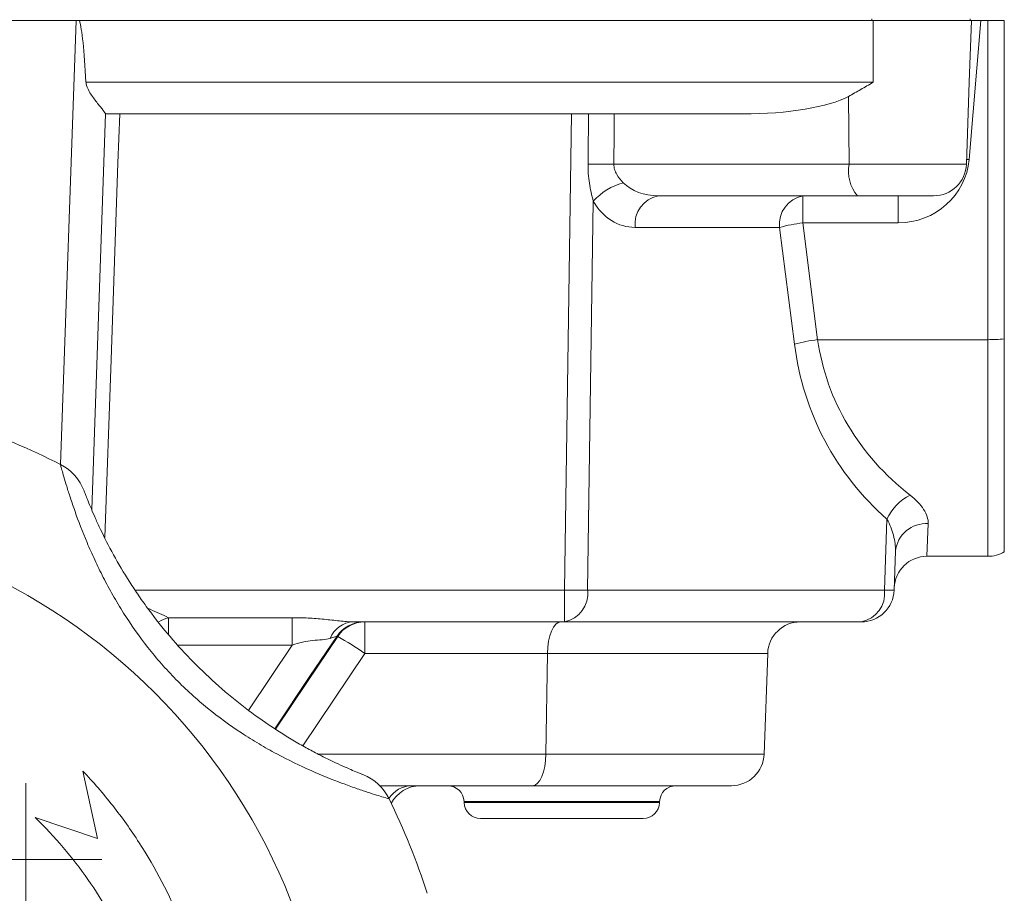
# Model space of a CAD drawing. Header units: millimetres. Extents: x 150 to 972, y 37 to 799.
# Tile 28 of 29: x 912 to 972, y 641 to 694. Entities that reach past the tile are written whole.
import ezdxf

# ---------------------------------------------------------------- set-up
doc = ezdxf.new("R2010")
doc.units = ezdxf.units.MM

# ---------------------------------------------------------------- blocks, each defined once
blk = doc.blocks.new('SW_CENTERMARKSYMBOL_9')
at = {"color": 0, "linetype": 'Continuous', "lineweight": 0}
for p, q in [((0, 2.5), (0, 4.65)), ((0, 0), (0, 2.5)), ((-2.5, 0), (-4.65, 0)), ((0, 0), (-2.5, 0)), ((0, 0), (2.5, 0)), ((0, 0), (0, -2.5)), ((2.5, 0), (4.65, 0)), ((0, -2.5), (0, -4.65))]:
    blk.add_line(p, q, dxfattribs=at)
blk = doc.blocks.new('SW_CENTERMARKSYMBOL_10')
at = {"color": 0, "linetype": 'Continuous', "lineweight": 0}
for p, q in [((0, 5), (0, 20)), ((0, 0), (0, 2.5)), ((-5, 0), (-20, 0)), ((0, 0), (-2.5, 0)), ((0, 0), (2.5, 0)), ((0, 0), (0, -2.5)), ((5, 0), (20, 0)), ((0, -5), (0, -20))]:
    blk.add_line(p, q, dxfattribs=at)

msp = doc.modelspace()

# ---------------------------------------------------------------- linework, layer by layer
at = {"color": 7, "linetype": 'Continuous', "lineweight": 15}
for p, q in [((915.747, 694.164), (873.03, 694.164)), ((915.747, 694.164), (915.951, 694.164)), ((915.951, 694.164), (964.388, 694.164)), ((964.301, 694.264), (964.301, 694.164)), ((964.388, 690.394), (964.388, 694.164)), ((964.388, 694.164), (970.378, 694.164)), ((970.95, 694.164), (970.242, 685.671)), ((970.246, 690.394), (970.378, 694.164)), ((970.301, 694.264), (970.301, 694.164)), ((970.95, 694.164), (970.378, 694.164)), ((970.95, 694.164), (971.388, 694.164)), ((971.388, 674.685), (971.388, 694.164)), ((971.388, 694.164), (972.388, 694.164)), ((972.388, 694.164), (972.388, 674.732)), ((916.356, 690.394), (964.388, 690.394)), ((970.072, 685.394), (970.246, 690.394)), ((962.917, 685.394), (962.88, 689.533)), ((917.549, 688.469), (916.705, 664.314)), ((956.418, 688.464), (917.549, 688.464)), ((945.553, 659.394), (945.974, 688.464)), ((948.565, 685.394), (962.917, 685.394)), ((947.31, 683.137), (946.966, 659.394)), ((963.435, 683.464), (951.276, 683.464)), ((960.093, 681.811), (960.093, 683.464)), ((968.073, 683.464), (963.435, 683.464)), ((965.921, 681.811), (965.921, 683.464)), ((958.68, 681.534), (949.862, 681.534)), ((959.585, 674.408), (958.68, 681.534)), ((960.093, 681.811), (960.998, 674.685)), ((965.921, 681.811), (960.093, 681.811)), ((960.998, 674.685), (971.388, 674.685)), ((971.388, 661.464), (971.388, 674.685)), ((972.388, 674.732), (972.388, 661.732)), ((965.078, 659.394), (965.23, 663.731)), ((967.746, 663.456), (967.667, 661.464)), ((965.747, 661.775), (965.664, 659.394)), ((967.667, 661.464), (971.388, 661.464)), ((945.553, 657.464), (945.553, 659.394)), ((946.966, 659.394), (965.078, 659.394)), ((921.383, 657.717), (928.936, 657.717)), ((945.553, 657.464), (932.672, 657.464)), ((933.37, 657.464), (933.37, 655.534)), ((963.665, 657.464), (945.553, 657.464)), ((931.713, 656.579), (931.655, 656.579)), ((944.509, 655.534), (933.37, 655.534)), ((944.509, 655.534), (944.42, 649.394)), ((957.95, 655.534), (944.509, 655.534)), ((957.95, 655.534), (957.736, 649.394)), ((944.42, 649.394), (957.736, 649.394)), ((916.161, 648.359), (917.056, 644.239)), ((943.592, 647.464), (934.28, 647.464)), ((955.737, 647.464), (943.592, 647.464)), ((939.422, 646.499), (939.424, 646.429)), ((951.352, 646.429), (951.355, 646.499)), ((917.056, 644.239), (913.264, 645.513)), ((950.353, 645.464), (940.424, 645.464))]:
    msp.add_line(p, q, dxfattribs=at)
at = {"color": 8, "linetype": 'Continuous', "lineweight": 15}
for p, q in [((914.8, 667.068), (915.747, 694.164)), ((970.242, 685.671), (970.082, 685.683)), ((962.917, 685.394), (970.072, 685.394)), ((919.396, 659.394), (945.553, 659.394)), ((928.936, 656.041), (921.971, 656.041)), ((926.283, 652.084), (928.936, 656.041)), ((933.37, 655.534), (929.592, 649.9)), ((930.515, 649.394), (944.42, 649.394)), ((951.355, 646.499), (939.422, 646.499)), ((939.424, 646.429), (951.352, 646.429))]:
    msp.add_line(p, q, dxfattribs=at)
at = {"color": 7, "linetype": 'Continuous', "lineweight": 15, "flags": 128}
for points in [[(918.412, 688.464), (918.307, 685.467), (917.888, 673.482), (917.508, 662.612)], [(928.936, 657.717), (928.936, 657.578), (928.936, 657.413), (928.936, 657.223), (928.936, 657.013), (928.936, 656.786), (928.936, 656.546), (928.936, 656.296), (928.936, 656.041)]]:
    msp.add_lwpolyline(points, dxfattribs=at)
at = {"color": 8, "linetype": 'Continuous', "lineweight": 15, "flags": 128}
for points in [[(921.383, 657.717), (921.383, 657.578), (921.383, 657.413), (921.383, 657.223), (921.383, 657.013), (921.383, 656.786), (921.383, 656.728)], [(931.655, 656.579), (930.022, 654.143), (927.874, 650.94)], [(927.914, 650.915), (929.822, 653.76), (931.713, 656.579)]]:
    msp.add_lwpolyline(points, dxfattribs=at)
at = {"color": 7, "linetype": 'Continuous', "lineweight": 15}
msp.add_circle((894.388, 626.964), 37, dxfattribs=at)
for centre, radius, start, end in [((947.634, 637.575), 47.828, 88.88457, 90.77321), ((965.153, 684.959), 2.277, 168.98188, 221.02516), ((968.073, 685.464), 2, 270, 358), ((950.189, 680.519), 3.892, 105.6728, 137.71633), ((951.613, 681.734), 1.762, 101.02808, 186.54647), ((960.43, 681.734), 1.762, 101.02808, 186.54647), ((961.109, 672.9), 8.969, 96.50265, 105.71364), ((962.014, 665.774), 8.969, 96.50265, 105.71364), ((971.415, 684.889), 10.204, 269.85223, 275.47575), ((894.388, 626.964), 45, 63.03507, 70.96493), ((913.433, 664.398), 3, 20.63513, 63.03507), ((968.01, 662.461), 3.057, 116.56377, 155.44422), ((967.616, 661.582), 1.879, 86.04089, 174.09163), ((967.667, 659.464), 2, 90, 178), ((971.388, 663.464), 2, 270, 300), ((946.26, 702.336), 42.948, 269.05719, 270.94281), ((945.216, 659.193), 1.762, 281.02808, 6.54647), ((963.328, 659.193), 1.762, 281.02808, 6.54647), ((963.665, 659.464), 2, 270, 358), ((965.371, 665.375), 5.988, 267.19806, 272.80194), ((932.749, 655.85), 1.616, 92.75889, 158.11115), ((933.313, 655.469), 1.995, 90.01713, 146.19077), ((933.37, 655.469), 1.995, 90.01713, 146.19063), ((959.949, 655.464), 2, 90, 178), ((922.465, 640.078), 18.915, 54.79299, 60.73046), ((955.737, 649.464), 2, 270, 358), ((932.149, 645.352), 3, 25.96493, 68.36487), ((936.758, 645.464), 2, 90, 152.62015), ((938.423, 646.464), 1, 2, 90), ((952.354, 646.464), 1, 90, 178), ((894.388, 626.964), 45, 18.03507, 25.96493), ((940.424, 646.464), 1, 182, 270), ((950.353, 646.464), 1, 270, 358)]:
    msp.add_arc(centre, radius, start, end, dxfattribs=at)
at = {"color": 8, "linetype": 'Continuous', "lineweight": 15}
for centre, radius, start, end in [((921.958, 655.573), 2.22, 104.9969, 121.47009), ((936.259, 645.801), 1.663, 91.2889, 148.38571)]:
    msp.add_arc(centre, radius, start, end, dxfattribs=at)
at = {"color": 7, "linetype": 'Continuous', "lineweight": 15}
for centre, major_axis, ratio, start_param, end_param in [((913.757, 637.191), (2.002, 57.272), 0.034899, 5.905148, 6.182007), ((956.148, 690.464), (7.469, -0.078), 0.267572, 4.751314, 5.837951), ((937.922, 131.884), (11.217, 811.187), 0.002382, 5.463396, 5.468577), ((938.439, 131.954), (10.7, 811.127), 0.004764, 5.463369, 5.468559), ((966.11, 685.811), (3.767, 1.834), 0.943705, 4.236059, 5.771949), ((951.431, 685.464), (2.747, 0.237), 0.72281, 3.665076, 4.593362), ((950.018, 685.534), (0.461, 3.982), 0.81283, 2.307161, 3.235448), ((978.879, 677.464), (17.753, 3.526), 0.879081, 3.093934, 3.79322), ((977.466, 677.534), (13.206, 12.884), 0.951819, 2.518384, 3.21767), ((945.337, 655.464), (0, 2), 0.414214, 0, 1.53589), ((943.592, 649.464), (0, 2), 0.414214, 3.141593, 4.677482)]:
    msp.add_ellipse(centre, major_axis=major_axis, ratio=ratio, start_param=start_param, end_param=end_param, dxfattribs=at)
for points, knots in [([(916.356, 690.394), (916.363, 690.258), (916.404, 690.132), (916.513, 689.892), (916.579, 689.782), (916.716, 689.572), (916.788, 689.471), (916.929, 689.282), (916.999, 689.193), (917.131, 689.024), (917.196, 688.943), (917.312, 688.798), (917.364, 688.732), (917.496, 688.563), (917.55, 688.488), (917.549, 688.469)], [0, 0, 0, 0, 0.125, 0.125, 0.25, 0.25, 0.375, 0.375, 0.5, 0.5, 0.625, 0.625, 0.75, 0.75, 1, 1, 1, 1]), ([(964.388, 690.394), (964.262, 690.321), (964.134, 690.245), (963.881, 690.099), (963.755, 690.026), (963.378, 689.81), (963.128, 689.669), (962.88, 689.533)], [0, 0, 0, 0, 0.25, 0.25, 0.5, 0.5, 1, 1, 1, 1]), ([(947.31, 683.137), (947.211, 683.494), (947.127, 683.865), (947.013, 684.625), (946.984, 685.01), (946.988, 685.399)], [0, 0, 0, 0, 0.5, 0.5, 1, 1, 1, 1]), ([(948.565, 685.394), (948.562, 685.282), (948.579, 685.174), (948.643, 684.962), (948.691, 684.862), (948.856, 684.58), (948.994, 684.416), (949.138, 684.265)], [0, 0, 0, 0, 0.25, 0.25, 0.5, 0.5, 1, 1, 1, 1]), ([(934.846, 646.666), (934.846, 646.666), (934.731, 646.698), (934.392, 646.799), (934.25, 646.842), (933.92, 646.945), (933.73, 647.005), (933.305, 647.143), (933.067, 647.223), (932.555, 647.401), (932.282, 647.499), (931.412, 647.825), (930.763, 648.085), (929.416, 648.682), (928.713, 649.02), (927.635, 649.597), (927.271, 649.802), (926.553, 650.227), (926.197, 650.449), (925.139, 651.144), (924.449, 651.646), (923.444, 652.464), (923.114, 652.748), (922.465, 653.339), (922.148, 653.643), (921.232, 654.576), (920.663, 655.226), (919.6, 656.577), (919.108, 657.278), (918.422, 658.363), (918.203, 658.728), (917.79, 659.454), (917.595, 659.816), (917.226, 660.536), (917.052, 660.894), (916.723, 661.603), (916.567, 661.956), (916.135, 662.979), (915.892, 663.618), (915.582, 664.494), (915.487, 664.773), (915.319, 665.286), (915.244, 665.521), (915.113, 665.948), (915.056, 666.141), (914.959, 666.475), (914.919, 666.615), (914.856, 666.84), (914.833, 666.926), (914.801, 667.042), (914.793, 667.072), (914.793, 667.072)], [0, 0, 0, 0, 0.0625, 0.0625, 0.09375, 0.09375, 0.125, 0.125, 0.15625, 0.15625, 0.1875, 0.1875, 0.25, 0.25, 0.3125, 0.3125, 0.34375, 0.34375, 0.375, 0.375, 0.4375, 0.4375, 0.46875, 0.46875, 0.5, 0.5, 0.5625, 0.5625, 0.625, 0.625, 0.65625, 0.65625, 0.6875, 0.6875, 0.71875, 0.71875, 0.75, 0.75, 0.8125, 0.8125, 0.84375, 0.84375, 0.875, 0.875, 0.90625, 0.90625, 0.9375, 0.9375, 0.96875, 0.96875, 1, 1, 1, 1]), ([(916.241, 665.455), (916.241, 665.455), (916.25, 665.43), (916.286, 665.335), (916.313, 665.264), (916.385, 665.077), (916.431, 664.961), (916.542, 664.685), (916.607, 664.527), (916.756, 664.176), (916.839, 663.982), (917.028, 663.561), (917.133, 663.333), (917.472, 662.624), (917.733, 662.108), (918.334, 661.016), (918.665, 660.456), (919.204, 659.611), (919.391, 659.328), (919.779, 658.762), (919.982, 658.479), (920.602, 657.639), (921.036, 657.092), (921.945, 656.027), (922.419, 655.508), (923.409, 654.501), (923.927, 654.01), (924.98, 653.079), (925.518, 652.637), (926.613, 651.797), (927.17, 651.4), (928.297, 650.653), (928.85, 650.314), (929.652, 649.854), (929.914, 649.709), (930.427, 649.435), (930.676, 649.306), (931.147, 649.071), (931.37, 648.963), (931.788, 648.767), (931.984, 648.679), (932.335, 648.523), (932.491, 648.456), (932.763, 648.341), (932.88, 648.293), (933.16, 648.178), (933.255, 648.141), (933.255, 648.141)], [0, 0, 0, 0, 0.03125, 0.03125, 0.0625, 0.0625, 0.09375, 0.09375, 0.125, 0.125, 0.15625, 0.15625, 0.1875, 0.1875, 0.25, 0.25, 0.3125, 0.3125, 0.34375, 0.34375, 0.375, 0.375, 0.4375, 0.4375, 0.5, 0.5, 0.5625, 0.5625, 0.625, 0.625, 0.6875, 0.6875, 0.75, 0.75, 0.78125, 0.78125, 0.8125, 0.8125, 0.84375, 0.84375, 0.875, 0.875, 0.90625, 0.90625, 0.9375, 0.9375, 1, 1, 1, 1]), ([(966.643, 665.195), (967.002, 664.917), (967.274, 664.622), (967.561, 664.172), (967.634, 664.022), (967.728, 663.733), (967.751, 663.593), (967.746, 663.456)], [0, 0, 0, 0, 0.5, 0.5, 0.75, 0.75, 1, 1, 1, 1]), ([(965.747, 661.775), (965.758, 662.088), (965.714, 662.414), (965.539, 663.076), (965.412, 663.408), (965.23, 663.731)], [0, 0, 0, 0, 0.5, 0.5, 1, 1, 1, 1]), ([(928.936, 657.717), (929.265, 657.717), (929.592, 657.709), (930.244, 657.676), (930.568, 657.65), (931.203, 657.588), (931.515, 657.552), (932.117, 657.49), (932.403, 657.464), (932.672, 657.464)], [0, 0, 0, 0, 0.25, 0.25, 0.5, 0.5, 0.75, 0.75, 1, 1, 1, 1]), ([(931.25, 656.452), (931.104, 656.404), (930.945, 656.381), (930.591, 656.351), (930.396, 656.343), (929.991, 656.304), (929.776, 656.271), (929.354, 656.176), (929.144, 656.114), (928.936, 656.041)], [0, 0, 0, 0, 0.25, 0.25, 0.5, 0.5, 0.75, 0.75, 1, 1, 1, 1]), ([(931.655, 656.579), (931.645, 656.578), (931.601, 656.565), (931.457, 656.521), (931.361, 656.489), (931.25, 656.452)], [0, 0, 0, 0, 0.5, 0.5, 1, 1, 1, 1]), ([(916.995, 607.985), (918.22, 609.388), (919.296, 610.882), (920.696, 613.254), (921.127, 614.066), (921.718, 615.318), (921.906, 615.741), (922.264, 616.599), (922.433, 617.033), (923.224, 619.21), (923.689, 620.988), (924.14, 623.707), (924.25, 624.623), (924.35, 626.009), (924.373, 626.475), (924.397, 627.403), (924.398, 627.866), (924.351, 630.173), (924.145, 631.997), (923.584, 634.702), (923.355, 635.599), (922.811, 637.379), (922.499, 638.249), (921.451, 640.804), (920.602, 642.432), (919.099, 644.759), (918.558, 645.519), (917.409, 646.981), (916.802, 647.684), (916.161, 648.359)], [0, 0, 0, 0, 0.125, 0.125, 0.1875, 0.1875, 0.21875, 0.21875, 0.25, 0.25, 0.375, 0.375, 0.4375, 0.4375, 0.46875, 0.46875, 0.5, 0.5, 0.625, 0.625, 0.6875, 0.6875, 0.75, 0.75, 0.875, 0.875, 0.9375, 0.9375, 1, 1, 1, 1]), ([(913.264, 645.513), (914.459, 644.344), (915.528, 643.082), (916.95, 641.059), (917.393, 640.362), (918.011, 639.283), (918.21, 638.918), (918.591, 638.176), (918.773, 637.8), (919.637, 635.907), (920.18, 634.349), (920.779, 631.947), (920.942, 631.136), (921.132, 629.902), (921.186, 629.487), (921.274, 628.658), (921.309, 628.244), (921.433, 626.175), (921.38, 624.527), (921.074, 622.066), (920.934, 621.248), (920.576, 619.614), (920.361, 618.813), (919.609, 616.45), (918.967, 614.931), (917.793, 612.738), (917.365, 612.02), (916.444, 610.627), (915.952, 609.953), (915.428, 609.301)], [0, 0, 0, 0, 0.125, 0.125, 0.1875, 0.1875, 0.21875, 0.21875, 0.25, 0.25, 0.375, 0.375, 0.4375, 0.4375, 0.46875, 0.46875, 0.5, 0.5, 0.625, 0.625, 0.6875, 0.6875, 0.75, 0.75, 0.875, 0.875, 0.9375, 0.9375, 1, 1, 1, 1])]:
    msp.add_open_spline(points, degree=3, knots=knots, dxfattribs=at)
at = {"color": 8, "linetype": 'Continuous', "lineweight": 15}
msp.add_open_spline([(920.151, 658.277), (920.191, 658.261), (920.642, 658.077), (921.03, 657.889), (921.383, 657.717)], degree=3, knots=[0, 0, 0, 0, 0.08755, 1, 1, 1, 1], dxfattribs=at)

# ---------------------------------------------------------------- block references
at = {"color": 7, "linetype": 'Continuous', "lineweight": 0}
for name, p in [('SW_CENTERMARKSYMBOL_9', (912.676, 642.964)), ('SW_CENTERMARKSYMBOL_10', (894.388, 626.964))]:
    msp.add_blockref(name, p, dxfattribs=at)

doc.saveas('drawing.dxf')
